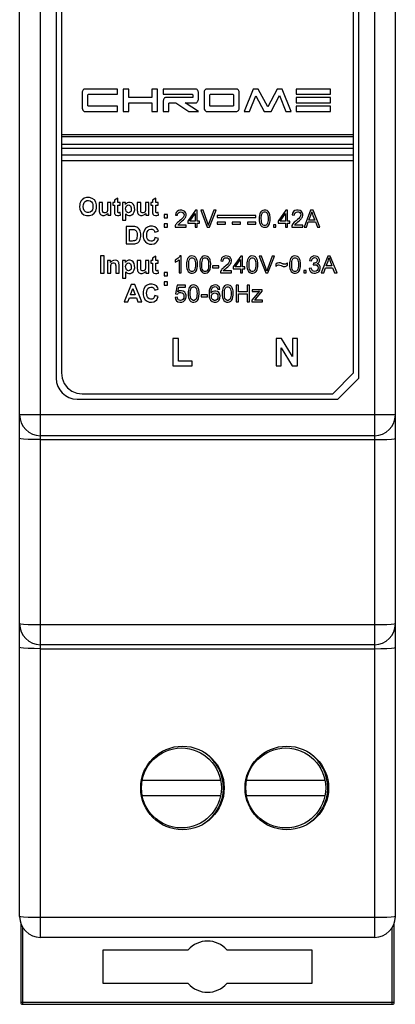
# Model space of a CAD drawing. Header units: inches. Extents: x 0 to 5108, y 0 to 2887.
# Tile 2 of 3: x 271 to 289, y 100 to 147. Entities that reach past the tile are written whole.
import ezdxf

# ---------------------------------------------------------------- set-up
doc = ezdxf.new("R2010")
doc.units = ezdxf.units.IN
doc.header["$MEASUREMENT"] = 0

msp = doc.modelspace()

# ---------------------------------------------------------------- linework, layer by layer
at = {"linetype": 'Continuous'}
for p, q in [((271.756, 102.901), (271.756, 193.901)), ((287.756, 193.901), (287.756, 102.901)), ((270.756, 103.901), (270.756, 192.901)), ((288.756, 103.901), (288.756, 192.901)), ((272.506, 167.151), (272.506, 129.651)), ((272.756, 166.901), (272.756, 129.901)), ((286.756, 129.901), (286.756, 166.901)), ((287.006, 129.651), (287.006, 167.151)), ((273.756, 143.343), (273.756, 142.57)), ((275.437, 143.483), (273.865, 143.483)), ((274.022, 143.211), (274.054, 143.239)), ((274.022, 142.686), (274.022, 143.211)), ((274.054, 143.239), (275.437, 143.239)), ((275.437, 143.239), (275.437, 143.483)), ((275.713, 143.483), (275.713, 142.413)), ((275.979, 143.483), (275.713, 143.483)), ((275.979, 143.073), (275.979, 143.483)), ((277.094, 143.483), (277.094, 143.073)), ((277.361, 143.483), (277.094, 143.483)), ((277.361, 142.413), (277.361, 143.483)), ((277.637, 143.483), (277.637, 143.242)), ((279.209, 143.483), (277.637, 143.483)), ((277.637, 143.242), (279.023, 143.242)), ((279.023, 143.242), (279.055, 143.213)), ((279.055, 143.213), (279.055, 143.073)), ((279.317, 142.985), (279.317, 143.328)), ((279.593, 143.343), (279.593, 142.57)), ((281.164, 143.483), (279.702, 143.483)), ((279.86, 143.211), (279.89, 143.239)), ((279.86, 142.686), (279.86, 143.211)), ((279.89, 143.239), (280.976, 143.239)), ((280.976, 143.239), (281.007, 143.211)), ((281.007, 143.211), (281.007, 142.686)), ((281.274, 142.57), (281.274, 143.328)), ((281.944, 143.483), (281.509, 142.413)), ((282.179, 143.483), (281.944, 143.483)), ((282.64, 142.634), (282.179, 143.483)), ((283.095, 143.483), (282.64, 142.634)), ((283.33, 143.483), (283.095, 143.483)), ((283.766, 142.413), (283.33, 143.483)), ((284.005, 143.483), (284.005, 143.239)), ((285.654, 143.483), (284.005, 143.483)), ((284.005, 143.239), (285.654, 143.239)), ((285.654, 143.239), (285.654, 143.483)), ((277.094, 143.073), (275.979, 143.073)), ((275.979, 142.413), (275.979, 142.82)), ((275.979, 142.82), (277.094, 142.82)), ((277.094, 142.82), (277.094, 142.413)), ((277.637, 142.92), (277.637, 142.413)), ((279.055, 143.073), (277.738, 143.073)), ((277.9, 142.804), (277.929, 142.821)), ((277.9, 142.413), (277.9, 142.804)), ((277.929, 142.821), (278.232, 142.821)), ((278.232, 142.821), (278.868, 142.413)), ((279.317, 142.413), (278.678, 142.82)), ((278.678, 142.82), (279.21, 142.82)), ((281.766, 142.413), (282.068, 143.166)), ((282.068, 143.166), (282.473, 142.413)), ((282.802, 142.413), (283.201, 143.174)), ((283.201, 143.174), (283.509, 142.413)), ((284.005, 143.073), (284.005, 142.82)), ((285.656, 143.073), (284.005, 143.073)), ((284.005, 142.82), (285.656, 142.82)), ((285.656, 142.82), (285.656, 143.073)), ((273.851, 142.413), (275.437, 142.413)), ((274.054, 142.657), (274.022, 142.686)), ((275.437, 142.657), (274.054, 142.657)), ((275.437, 142.413), (275.437, 142.657)), ((275.713, 142.413), (275.979, 142.413)), ((277.094, 142.413), (277.361, 142.413)), ((277.637, 142.413), (277.9, 142.413)), ((278.868, 142.413), (279.317, 142.413)), ((279.688, 142.413), (281.164, 142.413)), ((279.89, 142.657), (279.86, 142.686)), ((280.976, 142.657), (279.89, 142.657)), ((281.007, 142.686), (280.976, 142.657)), ((281.509, 142.413), (281.766, 142.413)), ((282.473, 142.413), (282.802, 142.413)), ((283.509, 142.413), (283.766, 142.413)), ((284.005, 142.657), (284.005, 142.413)), ((285.654, 142.657), (284.005, 142.657)), ((284.005, 142.413), (285.654, 142.413)), ((285.654, 142.413), (285.654, 142.657)), ((286.756, 141.298), (272.756, 141.298)), ((272.756, 141.209), (286.756, 141.209)), ((286.756, 140.837), (272.756, 140.837)), ((272.756, 140.66), (286.756, 140.66)), ((286.756, 140.328), (272.756, 140.328)), ((272.756, 140.063), (286.756, 140.063)), ((274.571, 138.053), (274.571, 137.667)), ((274.732, 138.053), (274.571, 138.053)), ((274.732, 137.773), (274.732, 138.053)), ((275.124, 138.053), (274.963, 138.053)), ((275.124, 137.445), (275.124, 138.053)), ((275.224, 138.053), (275.224, 137.924)), ((275.298, 138.053), (275.224, 138.053)), ((275.46, 138.267), (275.298, 138.173)), ((275.298, 138.173), (275.298, 138.053)), ((275.46, 138.053), (275.46, 138.267)), ((275.569, 138.053), (275.46, 138.053)), ((275.569, 137.924), (275.569, 138.053)), ((275.676, 138.053), (275.676, 137.213)), ((275.826, 138.053), (275.676, 138.053)), ((275.826, 137.963), (275.826, 138.053)), ((276.393, 138.053), (276.393, 137.667)), ((276.554, 138.053), (276.393, 138.053)), ((276.554, 137.773), (276.554, 138.053)), ((276.946, 138.053), (276.785, 138.053)), ((276.946, 137.445), (276.946, 138.053)), ((277.046, 138.053), (277.046, 137.924)), ((277.12, 138.053), (277.046, 138.053)), ((277.281, 138.267), (277.12, 138.173)), ((277.12, 138.173), (277.12, 138.053)), ((277.281, 138.053), (277.281, 138.267)), ((277.391, 138.053), (277.281, 138.053)), ((277.391, 137.924), (277.391, 138.053)), ((274.975, 137.535), (274.975, 137.445)), ((275.224, 137.924), (275.298, 137.924)), ((275.298, 137.924), (275.298, 137.619)), ((275.46, 137.679), (275.46, 137.924)), ((275.46, 137.924), (275.569, 137.924)), ((275.583, 137.455), (275.569, 137.579)), ((276.797, 137.535), (276.797, 137.445)), ((277.046, 137.924), (277.12, 137.924)), ((277.12, 137.924), (277.12, 137.659)), ((277.281, 137.679), (277.281, 137.924)), ((277.281, 137.924), (277.391, 137.924)), ((277.404, 137.455), (277.391, 137.579)), ((279.179, 137.684), (278.809, 137.159)), ((279.26, 137.684), (279.179, 137.684)), ((279.26, 137.159), (279.26, 137.684)), ((279.545, 137.684), (279.429, 137.684)), ((279.429, 137.684), (279.743, 136.874)), ((279.755, 137.096), (279.545, 137.684)), ((280.06, 137.684), (279.841, 137.096)), ((279.852, 136.874), (280.169, 137.684)), ((280.169, 137.684), (280.06, 137.684)), ((283.512, 137.691), (283.142, 137.166)), ((283.593, 137.691), (283.512, 137.691)), ((283.593, 137.166), (283.593, 137.691)), ((284.696, 137.691), (284.385, 136.881)), ((284.811, 137.691), (284.696, 137.691)), ((285.143, 136.881), (284.811, 137.691)), ((274.975, 137.445), (275.124, 137.445)), ((275.676, 137.213), (275.837, 137.213)), ((275.837, 137.213), (275.837, 137.52)), ((276.797, 137.445), (276.946, 137.445)), ((277.686, 137.482), (277.686, 137.321)), ((277.847, 137.482), (277.686, 137.482)), ((277.686, 137.321), (277.847, 137.321)), ((277.847, 137.321), (277.847, 137.482)), ((278.218, 137.453), (278.321, 137.443)), ((278.809, 137.159), (278.809, 137.068)), ((278.809, 137.068), (279.16, 137.068)), ((278.907, 137.159), (279.16, 137.525)), ((279.16, 137.159), (278.907, 137.159)), ((279.16, 137.525), (279.16, 137.159)), ((279.16, 137.068), (279.16, 136.874)), ((279.369, 137.159), (279.26, 137.159)), ((279.26, 136.874), (279.26, 137.068)), ((279.26, 137.068), (279.369, 137.068)), ((279.369, 137.068), (279.369, 137.159)), ((280.213, 137.433), (280.213, 137.336)), ((282.071, 137.433), (280.213, 137.433)), ((280.213, 137.336), (282.071, 137.336)), ((280.213, 137.117), (280.213, 137.021)), ((280.612, 137.117), (280.213, 137.117)), ((280.612, 137.021), (280.612, 137.117)), ((281.341, 137.117), (280.942, 137.117)), ((280.942, 137.117), (280.942, 137.021)), ((281.341, 137.021), (281.341, 137.117)), ((282.071, 137.117), (281.672, 137.117)), ((281.672, 137.117), (281.672, 137.021)), ((282.071, 137.336), (282.071, 137.433)), ((282.071, 137.021), (282.071, 137.117)), ((283.142, 137.166), (283.142, 137.075)), ((283.142, 137.075), (283.494, 137.075)), ((283.24, 137.166), (283.494, 137.531)), ((283.494, 137.166), (283.24, 137.166)), ((283.494, 137.531), (283.494, 137.166)), ((283.494, 137.075), (283.494, 136.881)), ((283.702, 137.166), (283.593, 137.166)), ((283.593, 137.075), (283.702, 137.075)), ((283.593, 136.881), (283.593, 137.075)), ((283.702, 137.075), (283.702, 137.166)), ((283.81, 137.46), (283.913, 137.45)), ((284.498, 136.881), (284.587, 137.127)), ((284.587, 137.127), (284.926, 137.127)), ((284.618, 137.214), (284.707, 137.451)), ((284.893, 137.214), (284.618, 137.214)), ((284.808, 137.438), (284.893, 137.214)), ((284.926, 137.127), (285.021, 136.881)), ((275.857, 136.912), (275.857, 136.073)), ((276.166, 136.912), (275.857, 136.912)), ((276.026, 136.214), (276.026, 136.77)), ((276.026, 136.77), (276.102, 136.77)), ((277.234, 136.64), (277.402, 136.68)), ((277.686, 137.035), (277.686, 136.874)), ((277.847, 137.035), (277.686, 137.035)), ((277.686, 136.874), (277.847, 136.874)), ((277.847, 136.874), (277.847, 137.035)), ((278.2, 136.874), (278.735, 136.874)), ((278.735, 136.97), (278.338, 136.97)), ((278.735, 136.874), (278.735, 136.97)), ((279.16, 136.874), (279.26, 136.874)), ((279.743, 136.874), (279.852, 136.874)), ((280.213, 137.021), (280.612, 137.021)), ((280.942, 137.021), (281.341, 137.021)), ((281.672, 137.021), (282.071, 137.021)), ((283.029, 136.994), (282.916, 136.994)), ((282.916, 136.994), (282.916, 136.881)), ((282.916, 136.881), (283.029, 136.881)), ((283.029, 136.881), (283.029, 136.994)), ((283.494, 136.881), (283.593, 136.881)), ((283.791, 136.881), (284.327, 136.881)), ((284.327, 136.977), (283.93, 136.977)), ((284.327, 136.881), (284.327, 136.977)), ((284.385, 136.881), (284.498, 136.881)), ((285.021, 136.881), (285.143, 136.881)), ((276.152, 136.214), (276.026, 136.214)), ((277.404, 136.329), (277.24, 136.381)), ((275.857, 136.073), (276.175, 136.073)), ((274.636, 135.511), (274.636, 134.672)), ((274.805, 135.511), (274.636, 135.511)), ((274.805, 134.672), (274.805, 135.511)), ((275.114, 135.28), (274.964, 135.28)), ((274.964, 135.28), (274.964, 134.672)), ((275.114, 135.19), (275.114, 135.28)), ((275.826, 135.28), (275.676, 135.28)), ((275.676, 135.28), (275.676, 134.441)), ((275.826, 135.19), (275.826, 135.28)), ((276.554, 135.28), (276.393, 135.28)), ((276.393, 135.28), (276.393, 134.895)), ((276.554, 135), (276.554, 135.28)), ((276.946, 135.28), (276.785, 135.28)), ((276.946, 134.672), (276.946, 135.28)), ((277.12, 135.28), (277.046, 135.28)), ((277.046, 135.28), (277.046, 135.152)), ((277.282, 135.494), (277.12, 135.401)), ((277.12, 135.401), (277.12, 135.28)), ((277.282, 135.28), (277.282, 135.494)), ((277.391, 135.28), (277.282, 135.28)), ((277.391, 135.152), (277.391, 135.28)), ((278.199, 135.296), (278.199, 135.199)), ((278.398, 135.319), (278.398, 134.686)), ((278.498, 135.499), (278.434, 135.499)), ((278.498, 134.686), (278.498, 135.499)), ((280.392, 135.265), (280.494, 135.254)), ((281.352, 135.496), (280.982, 134.971)), ((281.08, 134.971), (281.334, 135.336)), ((281.334, 135.336), (281.334, 134.971)), ((281.433, 135.496), (281.352, 135.496)), ((281.433, 134.971), (281.433, 135.496)), ((282.347, 135.496), (282.231, 135.496)), ((282.231, 135.496), (282.544, 134.686)), ((282.557, 134.908), (282.347, 135.496)), ((282.862, 135.496), (282.643, 134.908)), ((282.654, 134.686), (282.971, 135.496)), ((282.971, 135.496), (282.862, 135.496)), ((284.64, 135.289), (284.74, 135.271)), ((285.521, 135.496), (285.21, 134.686)), ((285.444, 135.019), (285.533, 135.256)), ((285.637, 135.496), (285.521, 135.496)), ((285.968, 134.686), (285.637, 135.496)), ((275.125, 134.672), (275.125, 134.947)), ((275.357, 134.982), (275.357, 134.672)), ((275.518, 134.672), (275.518, 135.05)), ((275.838, 134.441), (275.838, 134.747)), ((276.555, 134.891), (276.554, 135)), ((276.563, 134.844), (276.555, 134.891)), ((276.797, 134.763), (276.797, 134.672)), ((277.046, 135.152), (277.12, 135.152)), ((277.12, 135.152), (277.12, 134.887)), ((277.282, 135.152), (277.391, 135.152)), ((277.282, 134.907), (277.282, 135.152)), ((277.404, 134.682), (277.391, 134.807)), ((280.304, 135.029), (279.999, 135.029)), ((279.999, 135.029), (279.999, 134.929)), ((279.999, 134.929), (280.304, 134.929)), ((280.304, 134.929), (280.304, 135.029)), ((280.909, 134.782), (280.512, 134.782)), ((280.909, 134.686), (280.909, 134.782)), ((280.982, 134.971), (280.982, 134.88)), ((280.982, 134.88), (281.334, 134.88)), ((281.334, 134.971), (281.08, 134.971)), ((281.334, 134.88), (281.334, 134.686)), ((281.542, 134.971), (281.433, 134.971)), ((281.433, 134.88), (281.542, 134.88)), ((281.433, 134.686), (281.433, 134.88)), ((281.542, 134.88), (281.542, 134.971)), ((283.028, 135.107), (283.028, 134.993)), ((283.593, 135.057), (283.593, 135.175)), ((284.485, 134.799), (284.372, 134.799)), ((284.372, 134.799), (284.372, 134.686)), ((284.485, 134.686), (284.485, 134.799)), ((284.73, 134.913), (284.631, 134.9)), ((284.837, 135.157), (284.826, 135.069)), ((285.324, 134.686), (285.413, 134.931)), ((285.413, 134.931), (285.752, 134.931)), ((285.718, 135.019), (285.444, 135.019)), ((285.752, 134.931), (285.846, 134.686)), ((274.636, 134.672), (274.805, 134.672)), ((274.964, 134.672), (275.125, 134.672)), ((275.357, 134.672), (275.518, 134.672)), ((275.676, 134.441), (275.838, 134.441)), ((276.797, 134.672), (276.946, 134.672)), ((277.847, 134.702), (277.686, 134.702)), ((277.686, 134.702), (277.686, 134.541)), ((277.686, 134.541), (277.847, 134.541)), ((277.847, 134.255), (277.686, 134.255)), ((277.686, 134.255), (277.686, 134.094)), ((277.847, 134.541), (277.847, 134.702)), ((277.847, 134.094), (277.847, 134.255)), ((278.398, 134.686), (278.498, 134.686)), ((280.374, 134.686), (280.909, 134.686)), ((281.334, 134.686), (281.433, 134.686)), ((282.544, 134.686), (282.654, 134.686)), ((284.372, 134.686), (284.485, 134.686)), ((285.21, 134.686), (285.324, 134.686)), ((285.846, 134.686), (285.968, 134.686)), ((276.091, 134.139), (275.765, 133.3)), ((276.066, 133.632), (276.179, 133.943)), ((276.271, 134.139), (276.091, 134.139)), ((276.179, 133.943), (276.295, 133.632)), ((276.607, 133.3), (276.271, 134.139)), ((277.228, 133.868), (277.395, 133.908)), ((277.686, 134.094), (277.847, 134.094)), ((278.296, 134.098), (278.217, 133.682)), ((278.698, 134.098), (278.296, 134.098)), ((278.331, 133.786), (278.375, 134.003)), ((278.375, 134.003), (278.698, 134.003)), ((278.698, 134.003), (278.698, 134.098)), ((280.248, 133.903), (280.348, 133.911)), ((281.239, 134.109), (281.132, 134.109)), ((281.132, 134.109), (281.132, 133.3)), ((281.239, 133.777), (281.239, 134.109)), ((281.66, 133.777), (281.239, 133.777)), ((281.766, 134.109), (281.66, 134.109)), ((281.66, 134.109), (281.66, 133.777)), ((281.766, 133.3), (281.766, 134.109)), ((282.253, 133.808), (281.88, 133.38)), ((282.381, 133.886), (281.902, 133.886)), ((281.902, 133.886), (281.902, 133.805)), ((281.902, 133.805), (282.14, 133.805)), ((282.064, 133.449), (282.381, 133.82)), ((282.381, 133.82), (282.381, 133.886)), ((275.765, 133.3), (275.945, 133.3)), ((275.945, 133.3), (276.014, 133.491)), ((276.014, 133.491), (276.349, 133.491)), ((276.295, 133.632), (276.066, 133.632)), ((276.349, 133.491), (276.422, 133.3)), ((276.422, 133.3), (276.607, 133.3)), ((277.397, 133.556), (277.233, 133.608)), ((278.304, 133.521), (278.199, 133.512)), ((278.217, 133.682), (278.31, 133.67)), ((279.75, 133.642), (279.445, 133.642)), ((279.445, 133.642), (279.445, 133.543)), ((279.445, 133.543), (279.75, 133.543)), ((279.75, 133.543), (279.75, 133.642)), ((281.132, 133.3), (281.239, 133.3)), ((281.239, 133.681), (281.66, 133.681)), ((281.239, 133.3), (281.239, 133.681)), ((281.66, 133.681), (281.66, 133.3)), ((281.66, 133.3), (281.766, 133.3)), ((281.88, 133.38), (281.88, 133.3)), ((281.88, 133.3), (282.398, 133.3)), ((282.002, 133.38), (282.064, 133.449)), ((282.398, 133.386), (282.127, 133.386)), ((282.398, 133.3), (282.398, 133.386)), ((278.359, 131.55), (278.095, 131.55)), ((278.095, 131.55), (278.095, 130.25)), ((278.359, 130.471), (278.359, 131.55)), ((283.296, 131.55), (283.04, 131.55)), ((283.04, 131.55), (283.04, 130.25)), ((283.828, 130.682), (283.296, 131.55)), ((284.072, 131.55), (283.828, 131.55)), ((283.828, 131.55), (283.828, 130.682)), ((284.072, 130.25), (284.072, 131.55)), ((283.285, 131.098), (283.809, 130.25)), ((283.285, 130.25), (283.285, 131.098)), ((279.017, 130.471), (278.359, 130.471)), ((279.017, 130.25), (279.017, 130.471)), ((278.095, 130.25), (279.017, 130.25)), ((283.04, 130.25), (283.285, 130.25)), ((283.809, 130.25), (284.072, 130.25)), ((285.756, 128.901), (286.756, 129.901)), ((287.006, 129.651), (286.006, 128.651)), ((273.506, 128.651), (286.006, 128.651)), ((273.756, 128.901), (285.756, 128.901)), ((288.756, 127.901), (270.756, 127.901)), ((287.756, 126.901), (271.756, 126.901)), ((271.756, 126.711), (287.756, 126.711)), ((287.756, 117.848), (271.756, 117.848)), ((287.756, 116.901), (271.756, 116.901)), ((271.756, 116.711), (287.756, 116.711)), ((276.63, 110.426), (280.382, 110.426)), ((281.63, 110.426), (285.382, 110.426)), ((280.382, 109.676), (276.63, 109.676)), ((285.382, 109.676), (281.63, 109.676)), ((287.756, 103.848), (271.756, 103.848)), ((270.806, 103.591), (270.806, 99.801)), ((270.906, 99.701), (270.906, 103.393)), ((288.606, 99.701), (288.606, 103.394)), ((288.706, 99.801), (288.706, 103.589)), ((287.756, 102.901), (271.756, 102.901)), ((274.758, 102.301), (278.828, 102.301)), ((274.758, 100.701), (274.758, 102.301)), ((280.684, 102.301), (284.754, 102.301)), ((284.754, 102.301), (284.754, 100.701)), ((278.828, 100.701), (274.758, 100.701)), ((284.754, 100.701), (280.684, 100.701)), ((270.806, 99.801), (288.706, 99.801)), ((270.906, 99.701), (288.606, 99.701))]:
    msp.add_line(p, q, dxfattribs=at)
for points in [[(273.865, 143.483), (273.838, 143.478), (273.818, 143.461), (273.798, 143.441), (273.78, 143.413), (273.766, 143.38), (273.756, 143.343)], [(279.317, 143.328), (279.31, 143.37), (279.296, 143.406), (279.278, 143.436), (279.258, 143.46), (279.234, 143.477), (279.209, 143.483)], [(279.702, 143.483), (279.679, 143.48), (279.661, 143.468), (279.644, 143.451), (279.627, 143.431), (279.614, 143.406), (279.602, 143.376), (279.593, 143.343)], [(281.274, 143.328), (281.266, 143.369), (281.252, 143.405), (281.234, 143.436), (281.213, 143.46), (281.189, 143.477), (281.164, 143.483)], [(277.738, 143.073), (277.719, 143.068), (277.7, 143.055), (277.683, 143.037), (277.668, 143.015), (277.655, 142.988), (277.643, 142.956), (277.637, 142.92)], [(279.21, 142.82), (279.23, 142.826), (279.25, 142.84), (279.267, 142.86), (279.283, 142.883), (279.298, 142.911), (279.31, 142.945), (279.317, 142.985)], [(273.756, 142.57), (273.766, 142.515), (273.788, 142.471), (273.816, 142.436), (273.851, 142.413)], [(279.593, 142.57), (279.603, 142.515), (279.626, 142.47), (279.654, 142.435), (279.688, 142.413)], [(281.164, 142.413), (281.189, 142.419), (281.213, 142.436), (281.234, 142.459), (281.251, 142.489), (281.266, 142.526), (281.274, 142.57)], [(273.669, 138.074), (273.647, 138.01), (273.634, 137.937), (273.63, 137.859)], [(273.747, 138.189), (273.716, 138.153), (273.689, 138.114), (273.669, 138.074)], [(274.333, 137.545), (274.403, 137.648), (274.439, 137.785), (274.439, 137.94), (274.404, 138.076), (274.334, 138.182), (274.234, 138.255), (274.107, 138.293), (273.966, 138.294), (273.843, 138.259), (273.747, 138.189)], [(273.805, 137.865), (273.815, 137.966), (273.846, 138.049), (273.898, 138.108), (273.971, 138.145), (274.06, 138.152), (274.142, 138.131), (274.206, 138.082)], [(274.206, 138.082), (274.241, 138.026), (274.262, 137.954), (274.269, 137.872), (274.263, 137.786), (274.242, 137.709), (274.204, 137.648)], [(274.963, 138.053), (274.963, 137.75), (274.962, 137.707), (274.959, 137.668), (274.952, 137.632)], [(275.905, 138.037), (275.874, 138.016), (275.847, 137.99), (275.826, 137.963)], [(276.195, 137.983), (276.131, 138.036), (276.056, 138.062), (275.976, 138.063), (275.905, 138.037)], [(276.785, 138.053), (276.785, 137.75), (276.784, 137.707), (276.78, 137.668), (276.773, 137.632)], [(273.63, 137.859), (273.643, 137.735), (273.68, 137.629), (273.741, 137.544)], [(273.741, 137.544), (273.838, 137.473), (273.965, 137.435), (274.11, 137.435), (274.237, 137.473), (274.333, 137.545)], [(274.204, 137.648), (274.141, 137.599), (274.065, 137.577), (273.983, 137.581), (273.911, 137.613), (273.853, 137.672), (273.817, 137.758), (273.805, 137.865)], [(274.571, 137.667), (274.573, 137.619), (274.58, 137.573), (274.593, 137.533)], [(274.593, 137.533), (274.611, 137.504), (274.635, 137.478), (274.664, 137.458)], [(274.741, 137.616), (274.733, 137.663), (274.732, 137.773)], [(274.774, 137.57), (274.76, 137.582), (274.749, 137.598), (274.741, 137.616)], [(274.907, 137.576), (274.859, 137.556), (274.812, 137.555), (274.774, 137.57)], [(274.888, 137.459), (274.921, 137.48), (274.951, 137.506), (274.975, 137.535)], [(274.952, 137.632), (274.942, 137.612), (274.926, 137.593), (274.907, 137.576)], [(275.298, 137.619), (275.3, 137.581), (275.304, 137.546)], [(275.304, 137.546), (275.308, 137.523), (275.316, 137.501), (275.326, 137.483)], [(275.463, 137.592), (275.46, 137.619), (275.46, 137.648), (275.46, 137.679)], [(275.477, 137.572), (275.471, 137.578), (275.466, 137.585), (275.463, 137.592)], [(275.569, 137.579), (275.543, 137.57), (275.519, 137.565), (275.496, 137.565), (275.477, 137.572)], [(275.835, 137.759), (275.839, 137.811), (275.852, 137.857), (275.874, 137.893)], [(275.876, 137.608), (275.852, 137.649), (275.839, 137.701), (275.835, 137.759)], [(275.874, 137.893), (275.919, 137.928), (275.973, 137.939), (276.025, 137.927), (276.067, 137.892)], [(276.068, 137.603), (276.026, 137.57), (275.974, 137.559), (275.921, 137.571), (275.876, 137.608)], [(275.923, 137.451), (275.987, 137.432), (276.063, 137.436), (276.136, 137.465), (276.199, 137.521), (276.245, 137.602), (276.267, 137.705), (276.266, 137.814), (276.241, 137.909), (276.195, 137.983)], [(276.067, 137.892), (276.089, 137.854), (276.102, 137.805), (276.106, 137.751)], [(276.106, 137.751), (276.102, 137.694), (276.091, 137.644), (276.068, 137.603)], [(276.393, 137.667), (276.395, 137.619), (276.402, 137.573), (276.415, 137.533)], [(276.415, 137.533), (276.432, 137.504), (276.457, 137.478), (276.486, 137.458)], [(276.563, 137.616), (276.555, 137.663), (276.554, 137.773)], [(276.595, 137.57), (276.582, 137.582), (276.571, 137.598), (276.563, 137.616)], [(276.728, 137.576), (276.681, 137.556), (276.633, 137.555), (276.595, 137.57)], [(276.709, 137.459), (276.743, 137.48), (276.773, 137.506), (276.797, 137.535)], [(276.773, 137.632), (276.763, 137.612), (276.748, 137.593), (276.728, 137.576)], [(277.12, 137.659), (277.12, 137.619), (277.122, 137.581), (277.125, 137.546)], [(277.125, 137.546), (277.13, 137.523), (277.138, 137.501), (277.148, 137.483)], [(277.284, 137.592), (277.281, 137.619), (277.282, 137.648), (277.281, 137.679)], [(277.299, 137.572), (277.292, 137.578), (277.287, 137.585), (277.284, 137.592)], [(277.391, 137.579), (277.365, 137.57), (277.341, 137.565), (277.318, 137.565), (277.299, 137.572)], [(278.298, 137.628), (278.26, 137.583), (278.232, 137.523), (278.218, 137.453)], [(278.666, 137.623), (278.605, 137.663), (278.526, 137.685), (278.438, 137.685), (278.359, 137.666), (278.298, 137.628)], [(278.321, 137.443), (278.326, 137.49), (278.341, 137.531), (278.364, 137.562)], [(278.364, 137.562), (278.414, 137.594), (278.477, 137.605), (278.54, 137.595), (278.589, 137.564)], [(278.589, 137.564), (278.62, 137.52), (278.631, 137.464), (278.62, 137.405), (278.586, 137.346), (278.536, 137.289), (278.475, 137.232), (278.407, 137.174)], [(278.714, 137.367), (278.732, 137.436), (278.729, 137.506), (278.705, 137.571), (278.666, 137.623)], [(282.349, 137.647), (282.314, 137.611), (282.284, 137.566), (282.261, 137.512)], [(282.333, 137.281), (282.335, 137.361), (282.343, 137.435), (282.359, 137.5), (282.385, 137.554)], [(282.61, 137.668), (282.549, 137.69), (282.477, 137.694), (282.406, 137.679), (282.349, 137.647)], [(282.385, 137.554), (282.422, 137.591), (282.469, 137.61), (282.522, 137.609), (282.571, 137.588), (282.61, 137.546)], [(282.741, 137.472), (282.711, 137.557), (282.666, 137.624), (282.61, 137.668)], [(282.61, 137.546), (282.635, 137.494), (282.648, 137.43), (282.655, 137.359), (282.657, 137.279), (282.655, 137.202), (282.648, 137.132), (282.635, 137.068), (282.61, 137.015)], [(284.258, 137.63), (284.192, 137.672), (284.107, 137.693), (284.016, 137.69), (283.936, 137.666), (283.875, 137.62), (283.832, 137.55), (283.81, 137.46)], [(283.913, 137.45), (283.918, 137.497), (283.933, 137.538), (283.956, 137.569)], [(283.956, 137.569), (284.006, 137.601), (284.069, 137.612), (284.132, 137.602), (284.181, 137.571)], [(284.181, 137.571), (284.211, 137.528), (284.223, 137.472), (284.212, 137.412), (284.177, 137.352)], [(284.306, 137.374), (284.324, 137.444), (284.32, 137.513), (284.296, 137.579), (284.258, 137.63)], [(284.707, 137.451), (284.724, 137.501), (284.739, 137.553), (284.751, 137.606)], [(284.751, 137.606), (284.768, 137.551), (284.788, 137.495), (284.808, 137.438)], [(274.664, 137.458), (274.73, 137.435), (274.809, 137.434), (274.888, 137.459)], [(275.326, 137.483), (275.339, 137.468), (275.357, 137.456), (275.377, 137.446)], [(275.377, 137.446), (275.438, 137.432), (275.507, 137.434), (275.583, 137.455)], [(275.837, 137.52), (275.865, 137.492), (275.893, 137.469), (275.923, 137.451)], [(276.486, 137.458), (276.552, 137.434), (276.632, 137.434), (276.709, 137.459)], [(277.148, 137.483), (277.161, 137.468), (277.179, 137.456), (277.199, 137.446)], [(277.199, 137.446), (277.259, 137.432), (277.329, 137.434), (277.404, 137.455)], [(278.407, 137.174), (278.36, 137.134), (278.316, 137.093), (278.277, 137.051)], [(278.338, 136.97), (278.38, 137.025), (278.435, 137.075), (278.55, 137.173)], [(278.55, 137.173), (278.601, 137.22), (278.648, 137.268)], [(278.648, 137.268), (278.675, 137.3), (278.697, 137.333), (278.714, 137.367)], [(279.798, 136.963), (279.785, 137.007), (279.771, 137.051), (279.755, 137.096)], [(279.841, 137.096), (279.825, 137.051), (279.811, 137.007), (279.798, 136.963)], [(282.261, 137.512), (282.243, 137.441), (282.234, 137.363), (282.231, 137.281)], [(282.231, 137.281), (282.235, 137.182), (282.249, 137.093), (282.274, 137.015), (282.311, 136.951)], [(282.38, 137.015), (282.355, 137.068), (282.341, 137.132), (282.336, 137.205), (282.333, 137.281)], [(282.73, 137.05), (282.755, 137.184), (282.758, 137.334), (282.741, 137.472)], [(283.999, 137.181), (283.915, 137.108), (283.847, 137.031), (283.803, 136.95)], [(283.971, 137.03), (284.007, 137.065), (284.046, 137.098), (284.086, 137.132)], [(284.177, 137.352), (284.126, 137.293), (284.065, 137.237), (283.999, 137.181)], [(284.086, 137.132), (284.141, 137.18), (284.193, 137.227), (284.24, 137.275)], [(284.24, 137.275), (284.266, 137.307), (284.289, 137.34), (284.306, 137.374)], [(276.102, 136.77), (276.152, 136.769), (276.198, 136.767), (276.241, 136.761)], [(276.326, 136.896), (276.276, 136.906), (276.223, 136.91), (276.166, 136.912)], [(276.241, 136.761), (276.271, 136.752), (276.298, 136.739), (276.319, 136.722)], [(276.319, 136.722), (276.339, 136.7), (276.355, 136.672), (276.368, 136.641)], [(276.368, 136.641), (276.382, 136.568), (276.385, 136.501), (276.384, 136.439), (276.378, 136.383), (276.366, 136.333), (276.349, 136.29), (276.323, 136.257)], [(276.452, 136.818), (276.416, 136.85), (276.373, 136.877), (276.326, 136.896)], [(276.532, 136.682), (276.511, 136.734), (276.484, 136.78), (276.452, 136.818)], [(276.534, 136.305), (276.558, 136.427), (276.557, 136.561), (276.532, 136.682)], [(276.782, 136.81), (276.715, 136.707), (276.679, 136.571), (276.677, 136.416), (276.713, 136.277), (276.781, 136.172)], [(277.316, 136.835), (277.229, 136.894), (277.117, 136.923), (276.99, 136.92), (276.874, 136.881), (276.782, 136.81)], [(276.905, 136.271), (276.872, 136.33), (276.854, 136.405), (276.848, 136.491), (276.853, 136.578), (276.871, 136.654), (276.906, 136.714)], [(276.906, 136.714), (276.966, 136.761), (277.04, 136.78), (277.112, 136.774), (277.172, 136.743)], [(277.172, 136.743), (277.199, 136.717), (277.22, 136.682), (277.234, 136.64)], [(277.402, 136.68), (277.38, 136.741), (277.352, 136.793), (277.316, 136.835)], [(278.211, 136.943), (278.204, 136.921), (278.2, 136.898), (278.2, 136.874)], [(278.277, 137.051), (278.25, 137.016), (278.228, 136.98), (278.211, 136.943)], [(282.311, 136.951), (282.365, 136.902), (282.433, 136.874), (282.511, 136.868), (282.583, 136.882), (282.643, 136.915)], [(282.61, 137.015), (282.57, 136.973), (282.522, 136.952), (282.47, 136.952), (282.421, 136.973), (282.38, 137.015)], [(282.643, 136.915), (282.677, 136.951), (282.707, 136.997), (282.73, 137.05)], [(283.803, 136.95), (283.796, 136.929), (283.792, 136.906), (283.791, 136.881)], [(283.93, 136.977), (283.942, 136.995), (283.956, 137.013), (283.971, 137.03)], [(276.255, 136.222), (276.223, 136.216), (276.188, 136.215), (276.152, 136.214)], [(276.323, 136.257), (276.304, 136.242), (276.281, 136.231), (276.255, 136.222)], [(276.325, 136.09), (276.371, 136.108), (276.411, 136.131), (276.444, 136.157)], [(276.444, 136.157), (276.479, 136.198), (276.51, 136.248), (276.534, 136.305)], [(276.781, 136.172), (276.868, 136.104), (276.971, 136.067), (277.086, 136.059), (277.193, 136.08), (277.279, 136.125)], [(277.24, 136.381), (277.212, 136.302), (277.168, 136.244), (277.108, 136.211), (277.035, 136.204), (276.963, 136.224), (276.905, 136.271)], [(277.279, 136.125), (277.331, 136.177), (277.374, 136.246), (277.404, 136.329)], [(276.175, 136.073), (276.229, 136.074), (276.279, 136.08), (276.325, 136.09)], [(275.411, 135.274), (275.336, 135.292), (275.253, 135.286), (275.178, 135.252), (275.114, 135.19)], [(275.477, 135.226), (275.46, 135.244), (275.437, 135.261), (275.411, 135.274)], [(275.509, 135.158), (275.502, 135.182), (275.491, 135.205), (275.477, 135.226)], [(275.905, 135.265), (275.876, 135.245), (275.849, 135.219), (275.826, 135.19)], [(276.195, 135.21), (276.132, 135.263), (276.056, 135.29), (275.976, 135.29), (275.905, 135.265)], [(275.923, 134.679), (275.987, 134.66), (276.063, 134.663), (276.135, 134.692), (276.198, 134.747), (276.245, 134.827), (276.267, 134.93), (276.266, 135.04), (276.242, 135.136), (276.195, 135.21)], [(276.785, 135.28), (276.785, 134.977), (276.784, 134.935), (276.78, 134.895), (276.774, 134.86)], [(278.345, 135.391), (278.302, 135.356), (278.253, 135.324), (278.199, 135.296)], [(278.199, 135.199), (278.234, 135.214), (278.269, 135.231), (278.304, 135.251)], [(278.304, 135.251), (278.338, 135.272), (278.37, 135.295), (278.398, 135.319)], [(278.434, 135.499), (278.411, 135.461), (278.381, 135.425), (278.345, 135.391)], [(278.782, 135.317), (278.764, 135.246), (278.755, 135.168), (278.752, 135.085)], [(278.87, 135.451), (278.835, 135.416), (278.805, 135.37), (278.782, 135.317)], [(278.854, 135.085), (278.856, 135.166), (278.864, 135.24), (278.88, 135.304), (278.906, 135.359)], [(279.13, 135.473), (279.068, 135.494), (278.995, 135.498), (278.926, 135.484), (278.87, 135.451)], [(278.906, 135.359), (278.943, 135.396), (278.99, 135.414), (279.042, 135.414), (279.091, 135.392), (279.131, 135.351)], [(279.212, 135.397), (279.188, 135.427), (279.16, 135.453), (279.13, 135.473)], [(279.131, 135.351), (279.156, 135.299), (279.169, 135.234), (279.176, 135.162), (279.178, 135.082), (279.176, 135.006), (279.169, 134.936), (279.156, 134.873), (279.131, 134.82)], [(279.262, 135.277), (279.248, 135.321), (279.232, 135.361), (279.212, 135.397)], [(279.28, 135.085), (279.278, 135.153), (279.273, 135.217), (279.262, 135.277)], [(279.41, 135.317), (279.393, 135.246), (279.384, 135.168), (279.381, 135.085)], [(279.498, 135.451), (279.463, 135.416), (279.434, 135.37), (279.41, 135.317)], [(279.483, 135.085), (279.485, 135.166), (279.493, 135.239), (279.509, 135.304), (279.534, 135.359)], [(279.759, 135.473), (279.696, 135.494), (279.624, 135.498), (279.554, 135.483), (279.498, 135.451)], [(279.534, 135.359), (279.571, 135.395), (279.618, 135.414), (279.671, 135.414), (279.72, 135.392), (279.76, 135.351)], [(279.84, 135.397), (279.817, 135.427), (279.789, 135.453), (279.759, 135.473)], [(279.76, 135.351), (279.785, 135.299), (279.798, 135.234), (279.805, 135.162), (279.807, 135.082), (279.804, 135.006), (279.798, 134.937), (279.785, 134.873), (279.76, 134.82)], [(279.891, 135.277), (279.877, 135.32), (279.861, 135.361), (279.84, 135.397)], [(279.88, 134.856), (279.905, 134.99), (279.908, 135.14), (279.891, 135.277)], [(280.471, 135.439), (280.433, 135.394), (280.406, 135.335), (280.392, 135.265)], [(280.84, 135.434), (280.779, 135.474), (280.701, 135.496), (280.613, 135.497), (280.534, 135.477), (280.471, 135.439)], [(280.494, 135.254), (280.5, 135.301), (280.515, 135.342), (280.538, 135.373)], [(280.538, 135.373), (280.588, 135.405), (280.652, 135.416), (280.714, 135.406), (280.763, 135.376)], [(280.763, 135.376), (280.793, 135.332), (280.805, 135.277), (280.793, 135.217), (280.759, 135.157)], [(280.822, 135.08), (280.848, 135.112), (280.87, 135.145), (280.888, 135.179)], [(280.888, 135.179), (280.906, 135.249), (280.902, 135.319), (280.878, 135.384), (280.84, 135.434)], [(281.673, 135.317), (281.656, 135.245), (281.647, 135.168), (281.644, 135.085)], [(281.762, 135.451), (281.727, 135.416), (281.697, 135.37), (281.673, 135.317)], [(281.746, 135.085), (281.748, 135.166), (281.756, 135.24), (281.772, 135.304), (281.797, 135.359)], [(282.022, 135.473), (281.96, 135.494), (281.888, 135.498), (281.818, 135.484), (281.762, 135.451)], [(281.797, 135.359), (281.834, 135.395), (281.881, 135.414), (281.934, 135.414), (281.983, 135.392), (282.023, 135.351)], [(282.103, 135.397), (282.079, 135.428), (282.052, 135.453), (282.022, 135.473)], [(282.023, 135.351), (282.047, 135.299), (282.061, 135.235), (282.068, 135.162), (282.07, 135.082), (282.067, 135.006), (282.061, 134.936), (282.047, 134.873), (282.023, 134.82)], [(282.154, 135.277), (282.14, 135.32), (282.123, 135.361), (282.103, 135.397)], [(282.143, 134.856), (282.167, 134.987), (282.171, 135.136), (282.154, 135.277)], [(283.717, 135.317), (283.699, 135.246), (283.69, 135.168), (283.687, 135.085)], [(283.804, 135.451), (283.77, 135.416), (283.74, 135.37), (283.717, 135.317)], [(283.789, 135.085), (283.791, 135.166), (283.799, 135.239), (283.815, 135.304), (283.84, 135.359)], [(284.066, 135.473), (284.001, 135.495), (283.928, 135.498), (283.86, 135.483), (283.804, 135.451)], [(283.84, 135.359), (283.878, 135.396), (283.925, 135.414), (283.977, 135.414), (284.026, 135.392), (284.066, 135.351)], [(284.146, 135.397), (284.122, 135.428), (284.095, 135.453), (284.066, 135.473)], [(284.066, 135.351), (284.091, 135.299), (284.104, 135.234), (284.111, 135.162), (284.112, 135.082), (284.11, 135.006), (284.104, 134.937), (284.091, 134.873), (284.066, 134.82)], [(284.197, 135.277), (284.183, 135.321), (284.167, 135.361), (284.146, 135.397)], [(284.185, 134.856), (284.211, 134.988), (284.214, 135.139), (284.197, 135.277)], [(284.724, 135.444), (284.687, 135.404), (284.659, 135.352), (284.64, 135.289)], [(285.006, 135.47), (284.933, 135.495), (284.854, 135.497), (284.782, 135.48), (284.724, 135.444)], [(284.74, 135.271), (284.75, 135.314), (284.767, 135.352), (284.79, 135.381)], [(284.79, 135.381), (284.834, 135.408), (284.887, 135.417), (284.939, 135.408), (284.982, 135.381)], [(284.968, 135.188), (284.934, 135.171), (284.894, 135.159), (284.854, 135.155)], [(284.982, 135.381), (285.007, 135.345), (285.018, 135.301), (285.015, 135.255), (284.997, 135.216), (284.968, 135.188)], [(285.092, 135.393), (285.069, 135.422), (285.04, 135.449), (285.006, 135.47)], [(285.01, 135.124), (285.043, 135.144), (285.071, 135.167), (285.093, 135.193)], [(285.093, 135.193), (285.118, 135.254), (285.118, 135.323), (285.092, 135.393)], [(285.533, 135.256), (285.55, 135.308), (285.565, 135.36), (285.577, 135.41)], [(285.577, 135.41), (285.594, 135.355), (285.613, 135.299), (285.718, 135.019)], [(275.125, 134.947), (275.126, 134.997), (275.129, 135.044), (275.137, 135.087)], [(275.137, 135.087), (275.147, 135.109), (275.163, 135.131), (275.183, 135.148)], [(275.183, 135.148), (275.23, 135.168), (275.276, 135.169), (275.313, 135.155)], [(275.313, 135.155), (275.327, 135.143), (275.338, 135.128), (275.347, 135.11)], [(275.347, 135.11), (275.355, 135.071), (275.356, 135.028), (275.357, 134.982)], [(275.518, 135.05), (275.517, 135.088), (275.515, 135.124), (275.509, 135.158)], [(275.835, 134.987), (275.839, 135.038), (275.852, 135.084), (275.874, 135.121)], [(275.876, 134.835), (275.852, 134.876), (275.839, 134.929), (275.835, 134.987)], [(275.838, 134.747), (275.865, 134.72), (275.894, 134.696), (275.923, 134.679)], [(275.874, 135.121), (275.919, 135.155), (275.973, 135.166), (276.025, 135.154), (276.067, 135.12)], [(276.068, 134.831), (276.026, 134.797), (275.974, 134.786), (275.92, 134.799), (275.876, 134.835)], [(276.067, 135.12), (276.09, 135.081), (276.102, 135.032), (276.106, 134.978)], [(276.106, 134.978), (276.102, 134.921), (276.091, 134.871), (276.068, 134.831)], [(276.393, 134.895), (276.395, 134.846), (276.402, 134.801), (276.415, 134.761)], [(276.415, 134.761), (276.432, 134.732), (276.456, 134.706), (276.486, 134.685)], [(276.595, 134.798), (276.582, 134.81), (276.571, 134.826), (276.563, 134.844)], [(276.728, 134.803), (276.68, 134.783), (276.633, 134.783), (276.595, 134.798)], [(276.71, 134.686), (276.743, 134.707), (276.773, 134.734), (276.797, 134.763)], [(276.774, 134.86), (276.763, 134.839), (276.748, 134.82), (276.728, 134.803)], [(277.12, 134.887), (277.12, 134.847), (277.122, 134.809), (277.125, 134.773)], [(277.125, 134.773), (277.13, 134.75), (277.138, 134.729), (277.148, 134.711)], [(277.148, 134.711), (277.161, 134.696), (277.179, 134.683), (277.199, 134.673)], [(277.284, 134.82), (277.282, 134.847), (277.282, 134.876), (277.282, 134.907)], [(277.299, 134.799), (277.292, 134.806), (277.287, 134.812), (277.284, 134.82)], [(277.391, 134.807), (277.365, 134.798), (277.341, 134.792), (277.318, 134.792), (277.299, 134.799)], [(278.752, 135.085), (278.756, 134.987), (278.769, 134.898), (278.795, 134.82), (278.832, 134.756)], [(278.832, 134.756), (278.886, 134.707), (278.955, 134.679), (279.032, 134.673), (279.105, 134.687), (279.163, 134.72)], [(278.901, 134.82), (278.875, 134.873), (278.862, 134.937), (278.856, 135.009), (278.854, 135.085)], [(279.131, 134.82), (279.091, 134.778), (279.042, 134.757), (278.99, 134.757), (278.941, 134.778), (278.901, 134.82)], [(279.163, 134.72), (279.198, 134.756), (279.228, 134.801), (279.251, 134.856)], [(279.251, 134.856), (279.268, 134.926), (279.277, 135.003), (279.28, 135.085)], [(279.381, 135.085), (279.385, 134.987), (279.398, 134.898), (279.424, 134.82), (279.461, 134.756)], [(279.461, 134.756), (279.515, 134.708), (279.583, 134.679), (279.661, 134.673), (279.733, 134.687), (279.792, 134.72)], [(279.53, 134.82), (279.504, 134.873), (279.491, 134.937), (279.485, 135.009), (279.483, 135.085)], [(279.76, 134.82), (279.72, 134.778), (279.671, 134.757), (279.619, 134.757), (279.57, 134.778), (279.53, 134.82)], [(279.792, 134.72), (279.827, 134.756), (279.857, 134.802), (279.88, 134.856)], [(280.385, 134.755), (280.378, 134.734), (280.375, 134.711), (280.374, 134.686)], [(280.45, 134.863), (280.423, 134.828), (280.401, 134.791), (280.385, 134.755)], [(280.647, 135.042), (280.533, 134.945), (280.489, 134.905), (280.45, 134.863)], [(280.512, 134.782), (280.524, 134.8), (280.538, 134.818), (280.554, 134.836)], [(280.554, 134.836), (280.589, 134.87), (280.628, 134.903), (280.669, 134.938)], [(280.759, 135.157), (280.708, 135.098), (280.647, 135.042)], [(280.669, 134.938), (280.724, 134.985), (280.775, 135.032), (280.822, 135.08)], [(281.644, 135.085), (281.647, 134.987), (281.661, 134.898), (281.686, 134.82), (281.724, 134.756)], [(281.724, 134.756), (281.778, 134.707), (281.846, 134.679), (281.923, 134.673), (281.996, 134.687), (282.055, 134.72)], [(281.793, 134.82), (281.767, 134.873), (281.754, 134.937), (281.748, 135.009), (281.746, 135.085)], [(282.023, 134.82), (281.983, 134.779), (281.934, 134.757), (281.882, 134.757), (281.833, 134.778), (281.793, 134.82)], [(282.055, 134.72), (282.09, 134.756), (282.12, 134.802), (282.143, 134.856)], [(282.599, 134.775), (282.587, 134.819), (282.573, 134.863), (282.557, 134.908)], [(282.643, 134.908), (282.627, 134.863), (282.613, 134.819), (282.599, 134.775)], [(283.251, 135.164), (283.166, 135.173), (283.086, 135.15), (283.028, 135.107)], [(283.028, 134.993), (283.053, 135.017), (283.079, 135.038), (283.106, 135.053)], [(283.106, 135.053), (283.157, 135.068), (283.217, 135.063), (283.281, 135.04)], [(283.355, 135.125), (283.319, 135.14), (283.285, 135.153), (283.251, 135.164)], [(283.281, 135.04), (283.313, 135.025), (283.345, 135.013), (283.377, 135.002)], [(283.412, 135.104), (283.393, 135.11), (283.374, 135.117), (283.355, 135.125)], [(283.377, 135.002), (283.429, 134.995), (283.478, 134.998), (283.521, 135.01)], [(283.525, 135.121), (283.487, 135.105), (283.449, 135.099), (283.412, 135.104)], [(283.521, 135.01), (283.546, 135.022), (283.57, 135.038), (283.593, 135.057)], [(283.593, 135.175), (283.571, 135.154), (283.548, 135.136), (283.525, 135.121)], [(283.687, 135.085), (283.691, 134.987), (283.704, 134.898), (283.73, 134.82), (283.767, 134.756)], [(283.767, 134.756), (283.822, 134.707), (283.89, 134.679), (283.968, 134.673), (284.04, 134.687), (284.098, 134.72)], [(283.836, 134.82), (283.81, 134.873), (283.797, 134.937), (283.791, 135.009), (283.789, 135.085)], [(284.066, 134.82), (284.026, 134.778), (283.977, 134.757), (283.925, 134.757), (283.876, 134.778), (283.836, 134.82)], [(284.098, 134.72), (284.133, 134.756), (284.163, 134.801), (284.185, 134.856)], [(284.631, 134.9), (284.645, 134.836), (284.674, 134.779), (284.711, 134.735)], [(284.711, 134.735), (284.774, 134.694), (284.851, 134.674), (284.938, 134.675), (285.017, 134.7), (285.083, 134.745)], [(285.007, 134.803), (284.955, 134.767), (284.893, 134.754), (284.833, 134.764), (284.786, 134.794), (284.751, 134.846), (284.73, 134.913)], [(284.826, 135.069), (284.898, 135.08), (284.961, 135.069), (285.01, 135.036)], [(284.854, 135.155), (284.848, 135.156), (284.843, 135.156), (284.837, 135.157)], [(285.01, 135.036), (285.044, 134.987), (285.055, 134.924), (285.043, 134.857), (285.007, 134.803)], [(285.121, 135.056), (285.093, 135.085), (285.055, 135.108), (285.01, 135.124)], [(285.083, 134.745), (285.138, 134.82), (285.16, 134.906), (285.153, 134.989), (285.121, 135.056)], [(276.486, 134.685), (276.553, 134.662), (276.632, 134.661), (276.71, 134.686)], [(277.199, 134.673), (277.26, 134.659), (277.33, 134.662), (277.404, 134.682)], [(276.775, 134.037), (276.708, 133.934), (276.672, 133.798), (276.67, 133.643), (276.706, 133.504), (276.775, 133.4)], [(277.309, 134.062), (277.222, 134.121), (277.11, 134.151), (276.982, 134.147), (276.867, 134.109), (276.775, 134.037)], [(276.899, 133.498), (276.865, 133.558), (276.847, 133.633), (276.841, 133.72), (276.846, 133.806), (276.865, 133.882), (276.899, 133.941)], [(276.899, 133.941), (276.959, 133.988), (277.033, 134.008), (277.106, 134.001), (277.165, 133.971)], [(277.165, 133.971), (277.191, 133.944), (277.213, 133.909), (277.228, 133.868)], [(277.395, 133.908), (277.374, 133.968), (277.345, 134.02), (277.309, 134.062)], [(278.662, 133.763), (278.591, 133.814), (278.506, 133.835), (278.416, 133.827), (278.331, 133.786)], [(278.857, 133.93), (278.84, 133.859), (278.831, 133.781), (278.828, 133.699)], [(278.945, 134.065), (278.91, 134.029), (278.88, 133.983), (278.857, 133.93)], [(278.929, 133.699), (278.931, 133.779), (278.939, 133.853), (278.955, 133.917), (278.981, 133.972)], [(279.205, 134.086), (279.142, 134.108), (279.069, 134.111), (279.001, 134.097), (278.945, 134.065)], [(278.981, 133.972), (279.018, 134.008), (279.065, 134.027), (279.118, 134.027), (279.166, 134.005), (279.206, 133.964)], [(279.287, 134.01), (279.263, 134.041), (279.235, 134.067), (279.205, 134.086)], [(279.206, 133.964), (279.231, 133.913), (279.244, 133.85), (279.251, 133.779), (279.253, 133.7), (279.251, 133.622), (279.244, 133.552), (279.231, 133.487), (279.206, 133.434)], [(279.337, 133.89), (279.324, 133.933), (279.307, 133.974), (279.287, 134.01)], [(279.326, 133.469), (279.348, 133.569), (279.355, 133.68), (279.352, 133.79), (279.337, 133.89)], [(279.914, 134.019), (279.869, 133.941), (279.841, 133.843), (279.829, 133.733), (279.829, 133.626), (279.84, 133.529), (279.865, 133.444), (279.906, 133.377)], [(280.275, 134.059), (280.214, 134.096), (280.136, 134.112), (280.052, 134.105), (279.976, 134.074), (279.914, 134.019)], [(279.926, 133.717), (279.931, 133.808), (279.949, 133.889), (279.983, 133.956), (280.028, 134.004)], [(280.014, 133.798), (279.983, 133.778), (279.953, 133.751), (279.926, 133.717)], [(280.292, 133.751), (280.232, 133.798), (280.163, 133.821), (280.087, 133.822), (280.014, 133.798)], [(280.028, 134.004), (280.073, 134.025), (280.124, 134.03), (280.172, 134.017), (280.211, 133.988)], [(280.211, 133.988), (280.228, 133.964), (280.24, 133.935), (280.248, 133.903)], [(280.348, 133.911), (280.333, 133.97), (280.308, 134.021), (280.275, 134.059)], [(280.49, 133.93), (280.472, 133.859), (280.463, 133.781), (280.461, 133.699)], [(280.578, 134.065), (280.543, 134.029), (280.513, 133.984), (280.49, 133.93)], [(280.563, 133.699), (280.564, 133.779), (280.572, 133.852), (280.588, 133.917), (280.614, 133.972)], [(280.838, 134.086), (280.775, 134.108), (280.702, 134.111), (280.634, 134.097), (280.578, 134.065)], [(280.614, 133.972), (280.651, 134.009), (280.698, 134.027), (280.75, 134.027), (280.799, 134.005), (280.839, 133.964)], [(280.92, 134.01), (280.895, 134.041), (280.868, 134.067), (280.838, 134.086)], [(280.839, 133.964), (280.863, 133.913), (280.877, 133.85), (280.884, 133.779), (280.886, 133.7), (280.884, 133.622), (280.877, 133.552), (280.864, 133.487), (280.839, 133.434)], [(280.97, 133.89), (280.956, 133.933), (280.94, 133.974), (280.92, 134.01)], [(280.988, 133.699), (280.986, 133.766), (280.981, 133.83), (280.97, 133.89)], [(282.14, 133.805), (282.177, 133.806), (282.215, 133.807), (282.253, 133.808)], [(276.775, 133.4), (276.861, 133.332), (276.963, 133.294), (277.078, 133.287), (277.186, 133.307), (277.272, 133.352)], [(277.233, 133.608), (277.205, 133.529), (277.161, 133.471), (277.101, 133.438), (277.028, 133.431), (276.956, 133.451), (276.899, 133.498)], [(277.272, 133.352), (277.324, 133.404), (277.367, 133.473), (277.397, 133.556)], [(278.199, 133.512), (278.223, 133.425), (278.271, 133.355), (278.339, 133.309), (278.427, 133.287), (278.522, 133.292), (278.605, 133.325), (278.671, 133.385)], [(278.358, 133.406), (278.333, 133.436), (278.314, 133.476), (278.304, 133.521)], [(278.31, 133.67), (278.327, 133.691), (278.347, 133.711), (278.371, 133.727)], [(278.58, 133.422), (278.53, 133.383), (278.469, 133.368), (278.408, 133.376), (278.358, 133.406)], [(278.371, 133.727), (278.422, 133.745), (278.482, 133.747), (278.538, 133.731), (278.583, 133.699)], [(278.583, 133.699), (278.618, 133.642), (278.63, 133.567), (278.618, 133.486), (278.58, 133.422)], [(278.671, 133.385), (278.714, 133.457), (278.734, 133.543), (278.731, 133.63), (278.706, 133.703), (278.662, 133.763)], [(278.828, 133.699), (278.832, 133.601), (278.845, 133.511), (278.87, 133.434), (278.908, 133.37)], [(278.908, 133.37), (278.961, 133.321), (279.03, 133.293), (279.108, 133.286), (279.18, 133.301), (279.239, 133.334)], [(278.976, 133.434), (278.951, 133.486), (278.937, 133.551), (278.932, 133.623), (278.929, 133.699)], [(279.206, 133.434), (279.166, 133.392), (279.118, 133.371), (279.066, 133.371), (279.017, 133.392), (278.976, 133.434)], [(279.239, 133.334), (279.273, 133.369), (279.303, 133.415), (279.326, 133.469)], [(279.906, 133.377), (279.98, 133.317), (280.069, 133.288), (280.164, 133.292), (280.245, 133.325), (280.309, 133.387), (280.351, 133.478), (280.362, 133.584), (280.34, 133.678), (280.292, 133.751)], [(279.942, 133.562), (279.948, 133.612), (279.965, 133.655), (279.989, 133.688)], [(279.964, 133.464), (279.952, 133.495), (279.944, 133.528), (279.942, 133.562)], [(280.025, 133.392), (280.002, 133.411), (279.981, 133.435), (279.964, 133.464)], [(279.989, 133.688), (280.042, 133.725), (280.104, 133.737), (280.165, 133.725), (280.216, 133.688)], [(280.215, 133.419), (280.174, 133.387), (280.125, 133.37), (280.075, 133.371), (280.025, 133.392)], [(280.216, 133.688), (280.244, 133.645), (280.259, 133.588), (280.259, 133.525), (280.244, 133.465), (280.215, 133.419)], [(280.461, 133.699), (280.464, 133.601), (280.478, 133.511), (280.503, 133.434), (280.541, 133.37)], [(280.541, 133.37), (280.595, 133.321), (280.664, 133.292), (280.742, 133.286), (280.814, 133.301), (280.871, 133.334)], [(280.609, 133.434), (280.584, 133.486), (280.57, 133.551), (280.565, 133.623), (280.563, 133.699)], [(280.839, 133.434), (280.799, 133.392), (280.75, 133.371), (280.698, 133.371), (280.65, 133.392), (280.609, 133.434)], [(280.871, 133.334), (280.906, 133.37), (280.936, 133.415), (280.959, 133.469)], [(280.959, 133.469), (280.976, 133.54), (280.985, 133.617), (280.988, 133.699)], [(282.127, 133.386), (282.086, 133.385), (282.044, 133.383), (282.002, 133.38)], [(272.756, 129.901), (272.79, 129.646), (272.893, 129.398), (273.049, 129.194), (273.253, 129.038), (273.501, 128.935), (273.756, 128.901)], [(271.756, 126.711), (271.447, 126.714), (271.168, 126.721), (270.947, 126.733), (270.805, 126.747), (270.756, 126.763)], [(287.756, 126.711), (288.065, 126.714), (288.344, 126.721), (288.565, 126.733), (288.707, 126.747), (288.756, 126.763)], [(271.756, 117.848), (271.447, 117.851), (271.168, 117.858), (270.947, 117.87), (270.805, 117.885), (270.756, 117.901)], [(288.756, 117.901), (288.707, 117.884), (288.564, 117.87), (288.342, 117.858), (288.062, 117.851), (287.756, 117.848)], [(271.756, 116.711), (271.447, 116.714), (271.168, 116.721), (270.947, 116.733), (270.805, 116.747), (270.756, 116.763)], [(287.756, 116.711), (288.065, 116.714), (288.344, 116.721), (288.565, 116.733), (288.707, 116.747), (288.756, 116.763)], [(271.756, 103.848), (271.447, 103.851), (271.168, 103.858), (270.947, 103.87), (270.805, 103.885), (270.756, 103.901)], [(288.756, 103.901), (288.707, 103.884), (288.564, 103.87), (288.342, 103.858), (288.062, 103.851), (287.756, 103.848)]]:
    msp.add_lwpolyline(points, dxfattribs=at)
for centre, radius in [((278.556, 110.051), 2), ((278.506, 110.052), 1.913), ((283.556, 110.051), 2), ((283.506, 110.052), 1.913)]:
    msp.add_circle(centre, radius, dxfattribs=at)
for centre, radius, start, end in [((273.506, 129.651), 1, 180, 270), ((271.756, 127.901), 1, 180, 270), ((287.756, 127.901), 1, 270, 0), ((271.756, 117.901), 1, 180, 270), ((287.756, 117.901), 1, 270, 0), ((278.506, 110.052), 2.013, 303.7821, 55.3284), ((283.506, 110.052), 2.013, 303.7821, 55.3284), ((271.756, 103.901), 1, 180, 270), ((287.756, 103.901), 1, 270, 0), ((279.756, 101.501), 1.225, 40.7728, 139.2272), ((279.756, 101.501), 1.225, 220.7728, 319.2272), ((270.906, 99.801), 0.1, 180, 270), ((288.606, 99.801), 0.1, 270, 0)]:
    msp.add_arc(centre, radius, start, end, dxfattribs=at)

doc.saveas('drawing.dxf')
